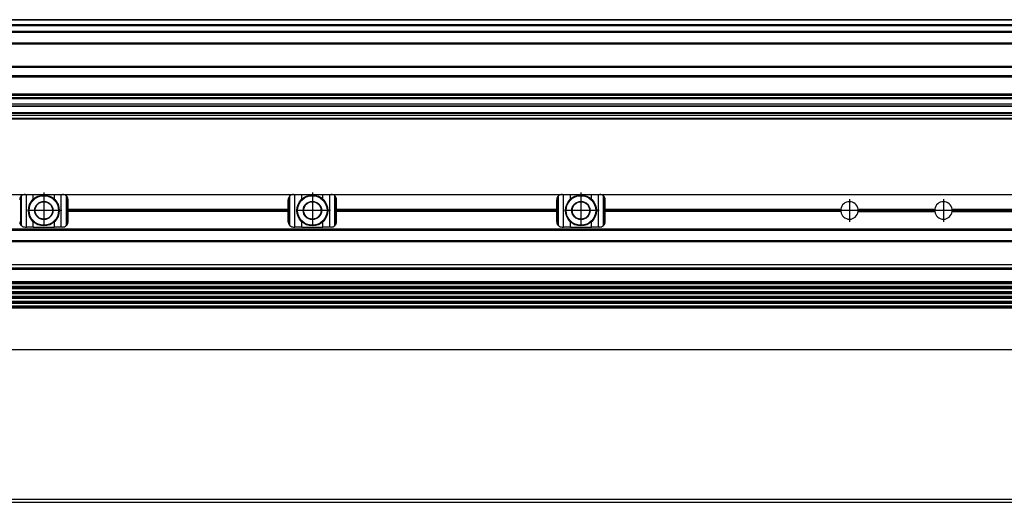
# Model space of a CAD drawing. Header units: millimetres. Extents: x -285 to 1970, y -280 to 203.
# Tile 26 of 33: x 872 to 1238, y -59 to 120. Entities that reach past the tile are written whole.
import ezdxf

# ---------------------------------------------------------------- set-up
doc = ezdxf.new("R2010")
doc.units = ezdxf.units.MM
doc.linetypes.add('DOT_CENTER', pattern=[14, 12, -1, 0, -1])
doc.layers.add('1', color=7, linetype='Continuous')

# ---------------------------------------------------------------- blocks, each defined once
blk = doc.blocks.new('REGLA__10', base_point=(445.6, 83.41))
at = {"color": 7, "linetype": 'Continuous'}
for p, q in [((1894.3, 120.41), (543.3, 120.41)), ((554.6, 118.41), (1896.1, 118.41)), ((554.6, 115.91), (1896.1, 115.91)), ((554.6, 111.61), (1896.1, 111.61)), ((554.6, 102.91), (1896.1, 102.91)), ((1896.1, 98.99), (554.6, 98.99)), ((1896.1, 92.69), (554.6, 92.69)), ((554.6, 92.47), (1896.1, 92.47)), ((554.6, 92.43), (1896.1, 92.43)), ((1896.1, 92.09), (554.6, 92.09)), ((1896.1, 91.3), (554.6, 91.3)), ((1896.1, 90.91), (554.6, 90.91)), ((1896.1, 88.91), (554.6, 88.91)), ((554.6, 88.13), (1890.3, 88.13)), ((1896.1, 84.71), (456.1, 84.71)), ((1896.1, 85.42), (543.32, 85.42)), ((553.73, 85.83), (1890.3, 85.83)), ((456.1, 83.71), (1896.1, 83.71)), ((456.1, 83.41), (1896.1, 83.41))]:
    blk.add_line(p, q, dxfattribs=at)
at = {"color": 3, "linetype": 'Continuous'}
for p, q in [((1896.1, 120.21), (543.5, 120.21)), ((554.6, 118.61), (1896.1, 118.61)), ((554.6, 118.21), (1896.1, 118.21)), ((554.6, 116.09), (1896.1, 116.09)), ((554.6, 115.71), (1896.1, 115.71)), ((554.6, 111.81), (1896.1, 111.81)), ((554.6, 111.41), (1896.1, 111.41)), ((554.6, 103.11), (1896.1, 103.11)), ((554.6, 102.71), (1896.1, 102.71)), ((1896.1, 99.49), (554.6, 99.49)), ((554.6, 88.33), (1896.1, 88.33)), ((543.53, 85.63), (1896.1, 85.63))]:
    blk.add_line(p, q, dxfattribs=at)
blk = doc.blocks.new('Regla_G2_cm1340__12', base_point=(445.6, 83.41))
blk.add_blockref('REGLA__10', (445.6, 83.41))
blk = doc.blocks.new('E1', base_point=(626, 100.95))
blk.add_blockref('Regla_G2_cm1340__12', (445.6, 83.41))
blk = doc.blocks.new('REGLA__20', base_point=(445.6, -96.46))
at = {"color": 7, "linetype": 'Continuous'}
for p, q in [((1896.1, -58.46), (456.1, -58.46)), ((456.1, -59.46), (1896.1, -59.46))]:
    blk.add_line(p, q, dxfattribs=at)
blk = doc.blocks.new('Regla_G2_cm1340__21', base_point=(445.6, -96.46))
blk.add_blockref('REGLA__20', (445.6, -96.46))
blk = doc.blocks.new('B1', base_point=(626, -76))
blk.add_blockref('Regla_G2_cm1340__21', (445.6, -96.46))
blk = doc.blocks.new('REGLA__26', base_point=(445.6, -6.69))
at = {"color": 7, "linetype": 'Continuous'}
for p, q in [((787.6, 55.31), (873.6, 55.31)), ((873.6, 55.31), (874.1, 55.31)), ((874.1, 55.31), (876.66, 55.31)), ((876.66, 55.31), (884.54, 55.31)), ((884.54, 55.31), (887.1, 55.31)), ((887.1, 55.31), (887.6, 55.31)), ((887.6, 55.31), (973.6, 55.31)), ((973.6, 55.31), (974.1, 55.31)), ((974.1, 55.31), (976.66, 55.31)), ((976.66, 55.31), (984.54, 55.31)), ((984.54, 55.31), (987.1, 55.31)), ((987.1, 55.31), (987.6, 55.31)), ((987.6, 55.31), (1073.6, 55.31)), ((1073.6, 55.31), (1074.1, 55.31)), ((1074.1, 55.31), (1076.66, 55.31)), ((1076.66, 55.31), (1084.54, 55.31)), ((1084.54, 55.31), (1087.1, 55.31)), ((1087.1, 55.31), (1087.6, 55.31)), ((1087.6, 55.31), (1273.6, 55.31)), ((888.97, 43.65), (888.97, 54.77)), ((889.13, 54.6), (889.13, 43.82)), ((889.6, 49.75), (889.6, 53.31)), ((971.6, 49.75), (971.6, 53.31)), ((988.97, 43.65), (988.97, 54.77)), ((989.13, 54.6), (989.13, 43.82)), ((989.6, 49.75), (989.6, 53.31)), ((1071.6, 49.75), (1071.6, 53.31)), ((1088.97, 43.65), (1088.97, 54.77)), ((1089.13, 54.6), (1089.13, 43.82)), ((1089.6, 49.75), (1089.6, 53.31)), ((889.6, 48.87), (889.6, 49.75)), ((889.6, 49.75), (971.6, 49.75)), ((889.6, 45.11), (889.6, 48.87)), ((971.6, 48.87), (889.6, 48.87)), ((971.6, 48.87), (971.6, 49.75)), ((971.6, 45.11), (971.6, 48.87)), ((989.6, 48.87), (989.6, 49.75)), ((989.6, 49.75), (1071.6, 49.75)), ((989.6, 45.11), (989.6, 48.87)), ((1071.6, 48.87), (989.6, 48.87)), ((1071.6, 48.87), (1071.6, 49.75)), ((1071.6, 45.11), (1071.6, 48.87)), ((1089.6, 48.87), (1089.6, 49.75)), ((1089.6, 49.75), (1177.38, 49.75)), ((1089.6, 45.11), (1089.6, 48.87)), ((1177.38, 48.87), (1089.6, 48.87)), ((1183.82, 49.75), (1212.38, 49.75)), ((1183.82, 48.87), (1212.38, 48.87)), ((1218.82, 49.75), (1271.6, 49.75)), ((1218.82, 48.87), (1271.6, 48.87)), ((1894.3, 42.31), (457.9, 42.31)), ((873.6, 43.11), (874.1, 43.11)), ((876.66, 43.11), (874.1, 43.11)), ((876.66, 43.11), (884.54, 43.11)), ((887.1, 43.11), (884.54, 43.11)), ((887.6, 43.11), (887.1, 43.11)), ((973.6, 43.11), (974.1, 43.11)), ((976.66, 43.11), (974.1, 43.11)), ((976.66, 43.11), (984.54, 43.11)), ((987.1, 43.11), (984.54, 43.11)), ((987.6, 43.11), (987.1, 43.11)), ((1073.6, 43.11), (1074.1, 43.11)), ((1076.66, 43.11), (1074.1, 43.11)), ((1076.66, 43.11), (1084.54, 43.11)), ((1087.1, 43.11), (1084.54, 43.11)), ((1087.6, 43.11), (1087.1, 43.11)), ((457.9, 37.91), (1894.3, 37.91)), ((461.97, 37.73), (1890.23, 37.73)), ((456.1, 29.18), (1896.1, 29.18)), ((1894.3, 22.76), (457.9, 22.76)), ((457.9, 22.07), (1894.3, 22.07)), ((1894.3, 20.92), (457.9, 20.92)), ((457.9, 20.24), (1894.3, 20.24)), ((457.9, 19.09), (1894.3, 19.09)), ((457.9, 18.41), (1894.3, 18.41)), ((1894.3, 17.26), (457.9, 17.26)), ((457.9, 16.57), (1894.3, 16.57)), ((1894.3, 15.42), (457.9, 15.42)), ((457.9, 14.74), (1894.3, 14.74)), ((1894.3, 13.59), (457.9, 13.59)), ((1894.3, 12.91), (457.9, 12.91)), ((1894.3, -2.69), (457.9, -2.69))]:
    blk.add_line(p, q, dxfattribs=at)
at = {"color": 3, "linetype": 'Continuous'}
for p, q in [((874.1, 43.11), (874.1, 55.31)), ((876.66, 53.5), (876.66, 55.31)), ((884.54, 53.5), (884.54, 55.31)), ((887.1, 43.11), (887.1, 55.31)), ((974.1, 43.11), (974.1, 55.31)), ((976.66, 53.5), (976.66, 55.31)), ((984.54, 53.5), (984.54, 55.31)), ((987.1, 43.11), (987.1, 55.31)), ((1074.1, 43.11), (1074.1, 55.31)), ((1076.66, 53.5), (1076.66, 55.31)), ((1084.54, 53.5), (1084.54, 55.31)), ((1087.1, 43.11), (1087.1, 55.31)), ((871.93, 54.42), (871.93, 44)), ((872.23, 43.65), (872.23, 54.77)), ((971.93, 54.42), (971.93, 44)), ((972.23, 43.65), (972.23, 54.77)), ((1071.93, 54.42), (1071.93, 44)), ((1072.23, 43.65), (1072.23, 54.77)), ((889.6, 49.38), (971.6, 49.38)), ((889.6, 49.24), (971.6, 49.24)), ((989.6, 49.38), (1071.6, 49.38)), ((989.6, 49.24), (1071.6, 49.24)), ((1089.6, 49.38), (1177.35, 49.38)), ((1089.6, 49.24), (1177.35, 49.24)), ((1183.85, 49.38), (1212.35, 49.38)), ((1183.85, 49.24), (1212.35, 49.24)), ((1218.85, 49.38), (1271.6, 49.38)), ((1218.85, 49.24), (1271.6, 49.24)), ((876.66, 43.11), (876.66, 45.12)), ((884.54, 43.11), (884.54, 45.12)), ((976.66, 43.11), (976.66, 45.12)), ((984.54, 43.11), (984.54, 45.12)), ((1076.66, 43.11), (1076.66, 45.12)), ((1084.54, 43.11), (1084.54, 45.12)), ((1894.3, 41.81), (457.9, 41.81)), ((457.9, 38.11), (1894.3, 38.11)), ((462.08, 37.84), (1890.12, 37.84)), ((456.1, 27.95), (1896.1, 27.95)), ((457.9, 27.49), (1894.3, 27.49)), ((1894.3, 22.49), (457.9, 22.49)), ((1894.3, 22.34), (457.9, 22.34)), ((1894.3, 20.65), (457.9, 20.65)), ((1894.3, 20.51), (457.9, 20.51)), ((1894.3, 18.82), (457.9, 18.82)), ((1894.3, 18.68), (457.9, 18.68)), ((1894.3, 16.99), (457.9, 16.99)), ((1894.3, 16.84), (457.9, 16.84)), ((1894.3, 15.15), (457.9, 15.15)), ((1894.3, 15.01), (457.9, 15.01)), ((1894.3, 13.32), (457.9, 13.32)), ((1894.3, 13.18), (457.9, 13.18)), ((457.9, -2.49), (1894.3, -2.49))]:
    blk.add_line(p, q, dxfattribs=at)
at = {"color": 7, "linetype": 'Continuous'}
for centre, radius in [((880.6, 49.31), 5.75), ((980.6, 49.31), 5.75), ((1080.6, 49.31), 5.75), ((880.6, 49.31), 5.5), ((880.6, 49.31), 3.4), ((880.6, 49.31), 3.25), ((980.6, 49.31), 5.5), ((980.6, 49.31), 3.4), ((980.6, 49.31), 3.25), ((1080.6, 49.31), 5.5), ((1080.6, 49.31), 3.4), ((1080.6, 49.31), 3.25)]:
    blk.add_circle(centre, radius, dxfattribs=at)
for centre, radius, start, end in [((873.6, 53.31), 2, 90, 133.1047), ((887.6, 53.31), 2, 46.8953, 90), ((973.6, 53.31), 2, 90, 133.1047), ((987.6, 53.31), 2, 46.8953, 90), ((1073.6, 53.31), 2, 90, 133.1047), ((1087.6, 53.31), 2, 46.8953, 90), ((873.6, 53.31), 2, 146.4427, 180), ((873.6, 53.31), 2, 133.1047, 146.4427), ((887.6, 53.31), 2, 40.3149, 46.8953), ((887.6, 53.31), 2, 0, 40.3149), ((973.6, 53.31), 2, 146.4427, 180), ((973.6, 53.31), 2, 133.1047, 146.4427), ((987.6, 53.31), 2, 40.3149, 46.8953), ((987.6, 53.31), 2, 0, 40.3149), ((1073.6, 53.31), 2, 146.4427, 180), ((1073.6, 53.31), 2, 133.1047, 146.4427), ((1087.6, 53.31), 2, 40.3149, 46.8953), ((1087.6, 53.31), 2, 0, 40.3149), ((1180.6, 49.31), 3.25, 7.8062, 172.1938), ((1215.6, 49.31), 3.25, 7.8062, 172.1938), ((1180.6, 49.31), 3.25, 172.1938, 178.7533), ((1180.6, 49.31), 3.25, 178.7533, 181.2467), ((1180.6, 49.31), 3.25, 181.2467, 187.8062), ((1180.6, 49.31), 3.25, 187.8062, 352.1938), ((1180.6, 49.31), 3.25, 1.2467, 7.8062), ((1180.6, 49.31), 3.25, 352.1938, 358.7533), ((1180.6, 49.31), 3.25, 358.7533, 1.2467), ((1215.6, 49.31), 3.25, 172.1938, 178.7533), ((1215.6, 49.31), 3.25, 178.7533, 181.2467), ((1215.6, 49.31), 3.25, 181.2467, 187.8062), ((1215.6, 49.31), 3.25, 187.8062, 352.1938), ((1215.6, 49.31), 3.25, 1.2467, 7.8062), ((1215.6, 49.31), 3.25, 352.1938, 358.7533), ((1215.6, 49.31), 3.25, 358.7533, 1.2467), ((873.6, 45.11), 2, 180, 213.5573), ((873.6, 45.11), 2, 213.5573, 226.8953), ((887.6, 45.11), 2, 319.6851, 0), ((973.6, 45.11), 2, 180, 213.5573), ((973.6, 45.11), 2, 213.5573, 226.8953), ((987.6, 45.11), 2, 319.6851, 0), ((1073.6, 45.11), 2, 180, 213.5573), ((1073.6, 45.11), 2, 213.5573, 226.8953), ((1087.6, 45.11), 2, 319.6851, 0), ((873.6, 45.11), 2, 226.8953, 270), ((887.6, 45.11), 2, 270, 313.1047), ((887.6, 45.11), 2, 313.1047, 319.6851), ((973.6, 45.11), 2, 226.8953, 270), ((987.6, 45.11), 2, 270, 313.1047), ((987.6, 45.11), 2, 313.1047, 319.6851), ((1073.6, 45.11), 2, 226.8953, 270), ((1087.6, 45.11), 2, 270, 313.1047), ((1087.6, 45.11), 2, 313.1047, 319.6851)]:
    blk.add_arc(centre, radius, start, end, dxfattribs=at)
at = {"layer": '1', "color": 2, "linetype": 'DOT_CENTER'}
for p, q in [((880.6, 56.06), (880.6, 42.56)), ((880.6, 55.81), (880.6, 42.81)), ((980.6, 56.06), (980.6, 42.56)), ((1080.6, 56.06), (1080.6, 42.56)), ((1180.6, 53.56), (1180.6, 45.06)), ((1215.6, 53.56), (1215.6, 45.06)), ((887.35, 49.31), (873.85, 49.31)), ((887.1, 49.31), (874.1, 49.31)), ((987.35, 49.31), (973.85, 49.31)), ((1087.35, 49.31), (1073.85, 49.31)), ((1184.85, 49.31), (1176.35, 49.31)), ((1219.85, 49.31), (1211.35, 49.31))]:
    blk.add_line(p, q, dxfattribs=at)
blk = doc.blocks.new('Regla_G2_cm1340__27', base_point=(445.6, -29.69))
blk.add_blockref('REGLA__26', (445.6, -6.69))
blk = doc.blocks.new('A1', base_point=(626, 12.47))
blk.add_blockref('Regla_G2_cm1340__27', (445.6, -29.69))

msp = doc.modelspace()

# ---------------------------------------------------------------- block references
for name, p in [('E1', (626, 100.95)), ('A1', (626, 12.47)), ('B1', (626, -76))]:
    msp.add_blockref(name, p)

doc.saveas('drawing.dxf')
